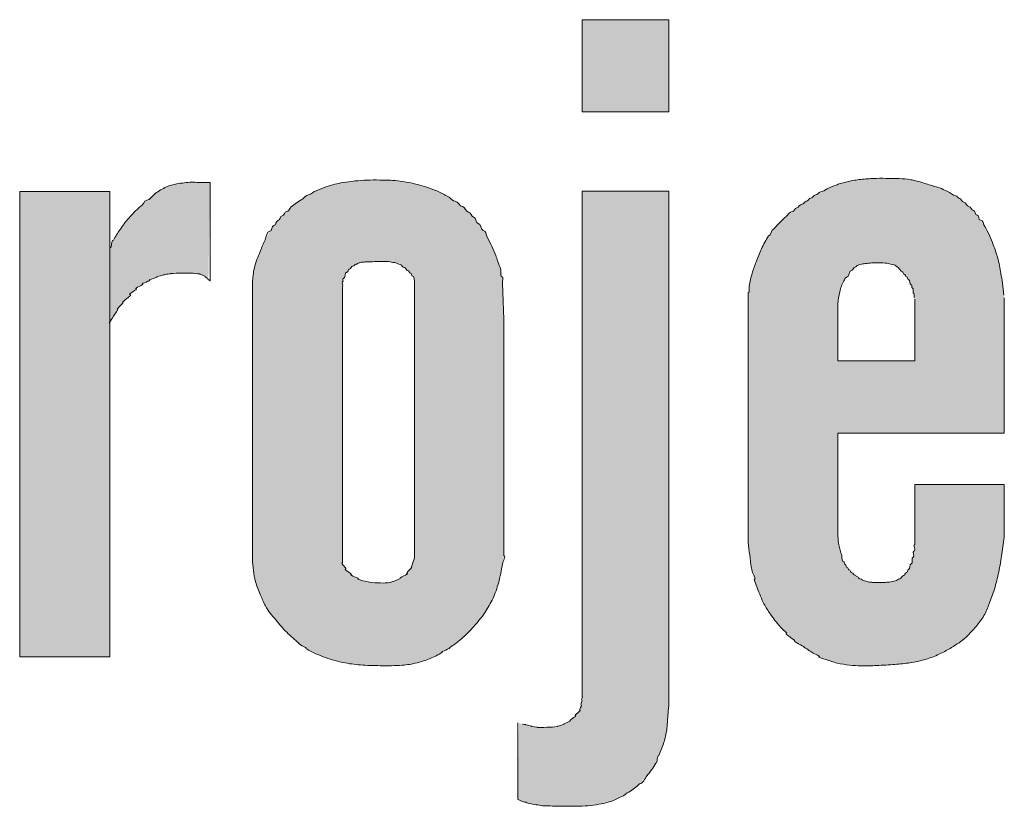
# Model space of a CAD drawing. Header units: centimetres. Extents: x 18292 to 3593338515, y 11794 to 62103.
# Tile 148 of 150: x 3593338378 to 3593338412, y 12859 to 12886. Entities that reach past the tile are written whole.
import ezdxf

# ---------------------------------------------------------------- set-up
doc = ezdxf.new("R2010")
doc.units = ezdxf.units.CM
doc.header["$MEASUREMENT"] = 0

msp = doc.modelspace()

# ---------------------------------------------------------------- hatches: boundary and pattern name
at = {"linetype": 'Continuous', "lineweight": 20}
for points in [[(3593338400.544, 12885.68), (3593338397.562, 12885.68), (3593338397.562, 12882.506), (3593338400.544, 12882.506)], [(3593338381.328, 12877.875), (3593338381.304, 12875.231), (3593338381.432, 12875.464), (3593338381.701, 12875.892), (3593338381.782, 12875.998), (3593338381.909, 12876.134), (3593338382.179, 12876.391), (3593338382.323, 12876.509), (3593338382.456, 12876.599), (3593338382.644, 12876.699), (3593338382.898, 12876.814), (3593338383.1, 12876.884), (3593338383.268, 12876.923), (3593338383.48, 12876.946), (3593338383.826, 12876.954), (3593338384.319, 12876.942), (3593338384.423, 12876.923), (3593338384.598, 12876.827), (3593338384.699, 12876.739), (3593338384.759, 12880.071), (3593338384.418, 12880.076), (3593338384.103, 12880.083), (3593338383.867, 12880.066), (3593338383.612, 12880.024), (3593338383.399, 12879.973), (3593338383.232, 12879.912), (3593338383.074, 12879.831), (3593338382.89, 12879.712), (3593338382.684, 12879.556), (3593338382.506, 12879.4), (3593338382.093, 12879), (3593338381.946, 12878.84), (3593338381.799, 12878.653), (3593338381.562, 12878.31), (3593338381.439, 12878.107)], [(3593338381.304, 12879.764), (3593338378.204, 12879.764), (3593338378.204, 12863.748), (3593338381.304, 12863.748)], [(3593338395.353, 12858.853), (3593338395.45, 12858.798), (3593338395.621, 12858.731), (3593338395.78, 12858.686), (3593338396.198, 12858.622), (3593338396.731, 12858.601), (3593338397.338, 12858.602), (3593338397.613, 12858.609), (3593338397.961, 12858.644), (3593338398.269, 12858.695), (3593338398.484, 12858.747), (3593338398.657, 12858.808), (3593338398.857, 12858.902), (3593338399.081, 12859.029), (3593338399.281, 12859.162), (3593338399.44, 12859.286), (3593338399.576, 12859.411), (3593338399.725, 12859.573), (3593338399.912, 12859.802), (3593338400.027, 12859.969), (3593338400.106, 12860.114), (3593338400.219, 12860.385), (3593338400.356, 12860.747), (3593338400.422, 12860.976), (3593338400.468, 12861.211), (3593338400.498, 12861.504), (3593338400.541, 12862.017), (3593338400.544, 12879.779), (3593338397.562, 12879.779), (3593338397.559, 12862.35), (3593338397.52, 12862.018), (3593338397.492, 12861.923), (3593338397.393, 12861.778), (3593338397.252, 12861.638), (3593338397.131, 12861.538), (3593338397.015, 12861.463), (3593338396.891, 12861.404), (3593338396.741, 12861.356), (3593338396.586, 12861.328), (3593338396.409, 12861.318), (3593338396.035, 12861.317), (3593338395.899, 12861.336), (3593338395.633, 12861.407), (3593338395.497, 12861.43), (3593338395.387, 12861.464)]]:
    msp.add_hatch(color=152, dxfattribs=at).paths.add_polyline_path(points)
h = msp.add_hatch(color=152, dxfattribs=at)
h.paths.add_polyline_path([(3593338386.215, 12867.083), (3593338386.245, 12866.713), (3593338386.281, 12866.49), (3593338386.33, 12866.298), (3593338386.417, 12866.059), (3593338386.605, 12865.614), (3593338386.683, 12865.463), (3593338386.791, 12865.298), (3593338386.949, 12865.096), (3593338387.244, 12864.751), (3593338387.42, 12864.566), (3593338387.628, 12864.374), (3593338387.933, 12864.12), (3593338388.072, 12864.021), (3593338388.244, 12863.924), (3593338388.503, 12863.807), (3593338388.795, 12863.696), (3593338389.093, 12863.606), (3593338389.398, 12863.538), (3593338389.734, 12863.486), (3593338390.073, 12863.456), (3593338390.583, 12863.441), (3593338391.206, 12863.446), (3593338391.46, 12863.464), (3593338391.713, 12863.504), (3593338391.989, 12863.568), (3593338392.232, 12863.646), (3593338392.441, 12863.735), (3593338392.666, 12863.855), (3593338392.956, 12864.032), (3593338393.189, 12864.194), (3593338393.389, 12864.353), (3593338393.578, 12864.524), (3593338393.776, 12864.727), (3593338393.981, 12864.962), (3593338394.154, 12865.187), (3593338394.297, 12865.399), (3593338394.424, 12865.62), (3593338394.532, 12865.851), (3593338394.622, 12866.09), (3593338394.701, 12866.362), (3593338394.774, 12866.695), (3593338394.863, 12867.226), (3593338394.86, 12875.501), (3593338394.817, 12876.824), (3593338394.791, 12876.966), (3593338394.723, 12877.183), (3593338394.554, 12877.648), (3593338394.418, 12877.949), (3593338394.239, 12878.297), (3593338394.142, 12878.455), (3593338393.851, 12878.856), (3593338393.767, 12878.946), (3593338393.452, 12879.244), (3593338393.321, 12879.344), (3593338392.96, 12879.583), (3593338392.76, 12879.691), (3593338392.496, 12879.809), (3593338392.205, 12879.915), (3593338391.889, 12880.008), (3593338391.607, 12880.071), (3593338391.219, 12880.128), (3593338390.932, 12880.155), (3593338390.416, 12880.162), (3593338390.045, 12880.152), (3593338389.614, 12880.113), (3593338389.267, 12880.062), (3593338389.005, 12880.004), (3593338388.729, 12879.919), (3593338388.46, 12879.814), (3593338388.255, 12879.716), (3593338388.114, 12879.631), (3593338387.877, 12879.467), (3593338387.65, 12879.321), (3593338387.554, 12879.244), (3593338387.351, 12879.04), (3593338387.217, 12878.911), (3593338386.941, 12878.577), (3593338386.812, 12878.391), (3593338386.685, 12878.178), (3593338386.596, 12877.992), (3593338386.347, 12877.357), (3593338386.287, 12877.161), (3593338386.247, 12876.959), (3593338386.215, 12876.651)])
h.paths.add_polyline_path([(3593338389.312, 12866.986), (3593338389.314, 12876.636), (3593338389.336, 12876.749), (3593338389.37, 12876.838), (3593338389.428, 12876.938), (3593338389.521, 12877.059), (3593338389.602, 12877.141), (3593338389.692, 12877.212), (3593338389.826, 12877.287), (3593338389.915, 12877.32), (3593338390.048, 12877.338), (3593338390.66, 12877.356), (3593338390.908, 12877.35), (3593338391.079, 12877.328), (3593338391.208, 12877.291), (3593338391.312, 12877.243), (3593338391.407, 12877.178), (3593338391.568, 12877.042), (3593338391.649, 12876.961), (3593338391.769, 12876.782), (3593338391.797, 12876.666), (3593338391.793, 12867.177), (3593338391.741, 12866.999), (3593338391.652, 12866.78), (3593338391.591, 12866.671), (3593338391.464, 12866.541), (3593338391.344, 12866.467), (3593338391.159, 12866.379), (3593338390.997, 12866.323), (3593338390.862, 12866.296), (3593338390.708, 12866.287), (3593338390.382, 12866.302), (3593338390.167, 12866.33), (3593338390.001, 12866.37), (3593338389.856, 12866.425), (3593338389.721, 12866.498), (3593338389.581, 12866.597), (3593338389.426, 12866.749), (3593338389.37, 12866.841)], flags=0)
h = msp.add_hatch(color=152, dxfattribs=at)
h.paths.add_polyline_path([(3593338403.27, 12876.277), (3593338403.272, 12867.761), (3593338403.359, 12867.008), (3593338403.411, 12866.685), (3593338403.472, 12866.44), (3593338403.554, 12866.201), (3593338403.774, 12865.664), (3593338403.867, 12865.485), (3593338404.017, 12865.251), (3593338404.194, 12865.004), (3593338404.339, 12864.83), (3593338404.514, 12864.648), (3593338404.753, 12864.423), (3593338404.927, 12864.277), (3593338405.172, 12864.1), (3593338405.635, 12863.792), (3593338405.769, 12863.722), (3593338406.054, 12863.618), (3593338406.319, 12863.536), (3593338406.541, 12863.49), (3593338406.868, 12863.451), (3593338407.17, 12863.434), (3593338407.523, 12863.439), (3593338408.254, 12863.479), (3593338408.706, 12863.523), (3593338409.056, 12863.575), (3593338409.301, 12863.633), (3593338409.565, 12863.72), (3593338409.822, 12863.825), (3593338410.07, 12863.949), (3593338410.354, 12864.115), (3593338410.564, 12864.256), (3593338410.723, 12864.38), (3593338410.854, 12864.499), (3593338411.009, 12864.664), (3593338411.205, 12864.897), (3593338411.324, 12865.06), (3593338411.414, 12865.211), (3593338411.51, 12865.417), (3593338411.689, 12865.89), (3593338411.781, 12866.178), (3593338411.867, 12866.521), (3593338411.964, 12867.017), (3593338412.039, 12867.516), (3593338412.091, 12867.942), (3593338412.091, 12869.675), (3593338409.014, 12869.675), (3593338409.011, 12867.596), (3593338408.952, 12867.181), (3593338408.91, 12867.026), (3593338408.844, 12866.859), (3593338408.771, 12866.716), (3593338408.713, 12866.634), (3593338408.629, 12866.549), (3593338408.507, 12866.445), (3593338408.422, 12866.392), (3593338408.329, 12866.355), (3593338408.212, 12866.332), (3593338407.933, 12866.304), (3593338407.592, 12866.304), (3593338407.434, 12866.324), (3593338407.279, 12866.363), (3593338407.167, 12866.408), (3593338407.083, 12866.462), (3593338406.904, 12866.59), (3593338406.784, 12866.696), (3593338406.719, 12866.772), (3593338406.607, 12866.937), (3593338406.553, 12867.044), (3593338406.499, 12867.216), (3593338406.406, 12867.564), (3593338406.373, 12867.781), (3593338406.36, 12867.901), (3593338406.36, 12871.444), (3593338412.091, 12871.444), (3593338412.088, 12876.12), (3593338411.999, 12876.799), (3593338411.917, 12877.255), (3593338411.851, 12877.524), (3593338411.752, 12877.822), (3593338411.603, 12878.203), (3593338411.499, 12878.42), (3593338411.395, 12878.595), (3593338411.103, 12879.023), (3593338411.032, 12879.108), (3593338410.936, 12879.195), (3593338410.483, 12879.577), (3593338410.361, 12879.661), (3593338410.198, 12879.748), (3593338409.959, 12879.851), (3593338409.679, 12879.945), (3593338409.076, 12880.128), (3593338408.859, 12880.174), (3593338408.602, 12880.205), (3593338408.306, 12880.215), (3593338407.676, 12880.217), (3593338407.196, 12880.188), (3593338406.903, 12880.146), (3593338406.613, 12880.085), (3593338406.4, 12880.02), (3593338406.021, 12879.873), (3593338405.771, 12879.752), (3593338405.594, 12879.652), (3593338404.939, 12879.199), (3593338404.529, 12878.853), (3593338404.354, 12878.687), (3593338404.191, 12878.51), (3593338404.04, 12878.322), (3593338403.916, 12878.138), (3593338403.798, 12877.928), (3593338403.681, 12877.676), (3593338403.494, 12877.193), (3593338403.407, 12876.929), (3593338403.336, 12876.642)])
h.paths.add_polyline_path([(3593338409.014, 12873.938), (3593338406.36, 12873.938), (3593338406.363, 12875.927), (3593338406.414, 12876.248), (3593338406.465, 12876.447), (3593338406.523, 12876.599), (3593338406.582, 12876.706), (3593338406.749, 12876.938), (3593338406.852, 12877.063), (3593338406.94, 12877.148), (3593338407.095, 12877.244), (3593338407.214, 12877.272), (3593338407.497, 12877.303), (3593338407.782, 12877.311), (3593338408.026, 12877.303), (3593338408.168, 12877.281), (3593338408.284, 12877.243), (3593338408.438, 12877.144), (3593338408.571, 12877.018), (3593338408.632, 12876.937), (3593338408.74, 12876.815), (3593338408.818, 12876.696), (3593338408.884, 12876.569), (3593338408.931, 12876.435), (3593338409.014, 12876.057)], flags=0)

# ---------------------------------------------------------------- linework, layer by layer
at = {"color": 152, "linetype": 'Continuous', "lineweight": 20}
msp.add_line((3593338378.204, 12863.748), (3593338381.304, 12863.748), dxfattribs=at)
at = {"color": 152, "linetype": 'Continuous', "lineweight": 20, "flags": 128}
for points in [[(3593338397.562, 12885.68), (3593338400.544, 12885.68), (3593338400.544, 12882.506), (3593338397.562, 12882.506)], [(3593338378.204, 12879.764), (3593338381.304, 12879.764), (3593338381.304, 12863.748), (3593338378.204, 12863.748)]]:
    msp.add_lwpolyline(points, close=True, dxfattribs=at)
for points in [[(3593338384.759, 12880.071), (3593338384.759, 12876.681)], [(3593338397.562, 12862.37), (3593338397.562, 12879.779), (3593338400.544, 12879.779), (3593338400.544, 12862.054)], [(3593338386.213, 12876.63), (3593338386.213, 12867.111)], [(3593338389.312, 12876.483), (3593338389.312, 12866.986)], [(3593338391.797, 12867.192), (3593338391.797, 12876.666)], [(3593338403.27, 12876.277), (3593338403.27, 12867.786)], [(3593338406.36, 12871.444), (3593338412.091, 12871.444), (3593338412.091, 12876.102)], [(3593338406.36, 12873.938), (3593338409.014, 12873.938), (3593338409.014, 12876.057)], [(3593338406.36, 12873.938), (3593338406.36, 12875.907)], [(3593338394.863, 12867.226), (3593338394.863, 12875.439)], [(3593338406.36, 12867.901), (3593338406.36, 12871.444)], [(3593338412.091, 12867.942), (3593338412.091, 12869.675), (3593338409.014, 12869.675), (3593338409.014, 12867.616)], [(3593338395.353, 12858.853), (3593338395.353, 12861.469)]]:
    msp.add_lwpolyline(points, dxfattribs=at)
at = {"color": 152, "linetype": 'Continuous', "lineweight": 20}
for points, knots in [([(3593338388.413, 12879.793), (3593338388.519, 12879.841), (3593338388.628, 12879.883), (3593338388.738, 12879.922), (3593338388.84, 12879.957), (3593338388.944, 12879.989), (3593338389.05, 12880.016), (3593338389.139, 12880.038), (3593338389.229, 12880.056), (3593338389.319, 12880.071), (3593338389.459, 12880.095), (3593338389.6, 12880.112), (3593338389.742, 12880.127), (3593338389.876, 12880.14), (3593338390.011, 12880.152), (3593338390.145, 12880.157), (3593338390.296, 12880.163), (3593338390.447, 12880.162), (3593338390.598, 12880.161), (3593338390.721, 12880.161), (3593338390.844, 12880.16), (3593338390.966, 12880.153), (3593338391.076, 12880.146), (3593338391.186, 12880.133), (3593338391.295, 12880.119), (3593338391.434, 12880.1), (3593338391.573, 12880.079), (3593338391.709, 12880.05), (3593338391.827, 12880.026), (3593338391.944, 12879.995), (3593338392.06, 12879.961), (3593338392.253, 12879.903), (3593338392.443, 12879.835), (3593338392.627, 12879.753), (3593338392.749, 12879.699), (3593338392.868, 12879.64), (3593338392.98, 12879.571), (3593338393.053, 12879.526), (3593338393.109, 12879.43), (3593338393.194, 12879.43), (3593338393.298, 12879.43), (3593338393.344, 12879.248), (3593338393.448, 12879.248), (3593338393.541, 12879.248), (3593338393.557, 12879.054), (3593338393.651, 12879.054), (3593338393.733, 12879.054), (3593338393.745, 12878.885), (3593338393.826, 12878.885), (3593338393.915, 12878.885), (3593338393.896, 12878.669), (3593338393.986, 12878.669), (3593338394.085, 12878.669), (3593338394.061, 12878.428), (3593338394.16, 12878.428), (3593338394.25, 12878.428), (3593338394.253, 12878.273), (3593338394.295, 12878.194), (3593338394.349, 12878.09), (3593338394.402, 12877.985), (3593338394.452, 12877.878), (3593338394.5, 12877.776), (3593338394.547, 12877.672), (3593338394.586, 12877.565), (3593338394.61, 12877.501), (3593338394.631, 12877.437), (3593338394.654, 12877.373), (3593338394.689, 12877.273), (3593338394.728, 12877.174), (3593338394.76, 12877.072), (3593338394.787, 12876.988), (3593338394.729, 12876.814), (3593338394.818, 12876.814), (3593338394.858, 12876.814), (3593338394.822, 12876.732), (3593338394.823, 12876.691), (3593338394.83, 12876.274), (3593338394.845, 12875.857), (3593338394.863, 12875.439)], [0, 0, 0, 0, 1, 1, 1, 2, 2, 2, 3, 3, 3, 4, 4, 4, 5, 5, 5, 6, 6, 6, 7, 7, 7, 8, 8, 8, 9, 9, 9, 10, 10, 10, 11, 11, 11, 12, 12, 12, 13, 13, 13, 14, 14, 14, 15, 15, 15, 16, 16, 16, 17, 17, 17, 18, 18, 18, 19, 19, 19, 20, 20, 20, 21, 21, 21, 22, 22, 22, 23, 23, 23, 24, 24, 24, 25, 25, 25, 26, 26, 26, 26]), ([(3593338404.162, 12878.476), (3593338404.291, 12878.63), (3593338404.434, 12878.772), (3593338404.585, 12878.903), (3593338404.652, 12878.96), (3593338404.699, 12879.072), (3593338404.787, 12879.072), (3593338404.856, 12879.072), (3593338404.878, 12879.205), (3593338404.948, 12879.205), (3593338405.019, 12879.205), (3593338405.053, 12879.328), (3593338405.125, 12879.328), (3593338405.184, 12879.328), (3593338405.212, 12879.428), (3593338405.271, 12879.428), (3593338405.334, 12879.428), (3593338405.364, 12879.536), (3593338405.428, 12879.536), (3593338405.495, 12879.536), (3593338405.525, 12879.65), (3593338405.592, 12879.65), (3593338405.659, 12879.65), (3593338405.699, 12879.749), (3593338405.766, 12879.749), (3593338405.849, 12879.749), (3593338405.914, 12879.825), (3593338405.99, 12879.859), (3593338406.094, 12879.905), (3593338406.201, 12879.946), (3593338406.308, 12879.986), (3593338406.354, 12880.004), (3593338406.401, 12880.021), (3593338406.448, 12880.037), (3593338406.569, 12880.077), (3593338406.694, 12880.106), (3593338406.819, 12880.13), (3593338406.968, 12880.159), (3593338407.117, 12880.182), (3593338407.267, 12880.195), (3593338407.343, 12880.201), (3593338407.419, 12880.208), (3593338407.496, 12880.208), (3593338407.56, 12880.208), (3593338407.624, 12880.215), (3593338407.688, 12880.217), (3593338407.835, 12880.222), (3593338407.982, 12880.217), (3593338408.13, 12880.216), (3593338408.244, 12880.215), (3593338408.358, 12880.216), (3593338408.473, 12880.212), (3593338408.606, 12880.207), (3593338408.74, 12880.194), (3593338408.872, 12880.172), (3593338408.929, 12880.162), (3593338408.987, 12880.15), (3593338409.043, 12880.137), (3593338409.181, 12880.103), (3593338409.316, 12880.056), (3593338409.452, 12880.013), (3593338409.587, 12879.971), (3593338409.723, 12879.934), (3593338409.856, 12879.888)], [0, 0, 0, 0, 1, 1, 1, 2, 2, 2, 3, 3, 3, 4, 4, 4, 5, 5, 5, 6, 6, 6, 7, 7, 7, 8, 8, 8, 9, 9, 9, 10, 10, 10, 11, 11, 11, 12, 12, 12, 13, 13, 13, 14, 14, 14, 15, 15, 15, 16, 16, 16, 17, 17, 17, 18, 18, 18, 19, 19, 19, 20, 20, 20, 21, 21, 21, 21]), ([(3593338382.342, 12879.243), (3593338382.452, 12879.243), (3593338382.472, 12879.469), (3593338382.582, 12879.469), (3593338382.702, 12879.469), (3593338382.767, 12879.623), (3593338382.865, 12879.694), (3593338382.988, 12879.782), (3593338383.116, 12879.864), (3593338383.255, 12879.922), (3593338383.37, 12879.97), (3593338383.492, 12880), (3593338383.615, 12880.025), (3593338383.782, 12880.059), (3593338383.951, 12880.081), (3593338384.119, 12880.083), (3593338384.287, 12880.086), (3593338384.454, 12880.07), (3593338384.626, 12880.07), (3593338384.67, 12880.07), (3593338384.715, 12880.071), (3593338384.759, 12880.071)], [0, 0, 0, 0, 1, 1, 1, 2, 2, 2, 3, 3, 3, 4, 4, 4, 5, 5, 5, 6, 6, 6, 7, 7, 7, 7]), ([(3593338386.213, 12876.63), (3593338386.227, 12876.8), (3593338386.241, 12876.97), (3593338386.28, 12877.134), (3593338386.326, 12877.329), (3593338386.408, 12877.516), (3593338386.482, 12877.705), (3593338386.535, 12877.84), (3593338386.585, 12877.975), (3593338386.648, 12878.105), (3593338386.697, 12878.205), (3593338386.702, 12878.395), (3593338386.814, 12878.395), (3593338386.896, 12878.395), (3593338386.874, 12878.596), (3593338386.955, 12878.596), (3593338387.027, 12878.596), (3593338387.02, 12878.762), (3593338387.092, 12878.762), (3593338387.167, 12878.762), (3593338387.163, 12878.933), (3593338387.237, 12878.933), (3593338387.306, 12878.933), (3593338387.318, 12879.074), (3593338387.387, 12879.074), (3593338387.463, 12879.074), (3593338387.49, 12879.186), (3593338387.545, 12879.236), (3593338387.662, 12879.344), (3593338387.806, 12879.418), (3593338387.939, 12879.507), (3593338388.007, 12879.553), (3593338388.058, 12879.648), (3593338388.14, 12879.648), (3593338388.243, 12879.648), (3593338388.31, 12879.793), (3593338388.413, 12879.793)], [0, 0, 0, 0, 1, 1, 1, 2, 2, 2, 3, 3, 3, 4, 4, 4, 5, 5, 5, 6, 6, 6, 7, 7, 7, 8, 8, 8, 9, 9, 9, 10, 10, 10, 11, 11, 11, 12, 12, 12, 12]), ([(3593338410.128, 12879.781), (3593338410.231, 12879.735), (3593338410.312, 12879.619), (3593338410.425, 12879.619), (3593338410.475, 12879.619), (3593338410.494, 12879.528), (3593338410.544, 12879.528), (3593338410.611, 12879.528), (3593338410.63, 12879.398), (3593338410.696, 12879.398), (3593338410.771, 12879.398), (3593338410.792, 12879.251), (3593338410.868, 12879.251), (3593338410.941, 12879.251), (3593338410.96, 12879.107), (3593338411.033, 12879.107), (3593338411.097, 12879.107), (3593338411.087, 12878.955), (3593338411.152, 12878.955), (3593338411.223, 12878.955), (3593338411.199, 12878.778), (3593338411.269, 12878.778), (3593338411.359, 12878.778), (3593338411.373, 12878.631), (3593338411.421, 12878.555), (3593338411.544, 12878.361), (3593338411.63, 12878.145), (3593338411.712, 12877.929), (3593338411.767, 12877.785), (3593338411.819, 12877.639), (3593338411.861, 12877.491), (3593338411.91, 12877.312), (3593338411.944, 12877.129), (3593338411.975, 12876.946), (3593338411.993, 12876.834), (3593338412.011, 12876.722), (3593338412.026, 12876.61), (3593338412.045, 12876.472), (3593338412.06, 12876.333), (3593338412.078, 12876.195)], [0, 0, 0, 0, 1, 1, 1, 2, 2, 2, 3, 3, 3, 4, 4, 4, 5, 5, 5, 6, 6, 6, 7, 7, 7, 8, 8, 8, 9, 9, 9, 10, 10, 10, 11, 11, 11, 12, 12, 12, 13, 13, 13, 13]), ([(3593338381.43, 12878.09), (3593338381.497, 12878.216), (3593338381.577, 12878.335), (3593338381.658, 12878.453), (3593338381.752, 12878.59), (3593338381.847, 12878.725), (3593338381.955, 12878.85), (3593338382.075, 12878.989), (3593338382.21, 12879.115), (3593338382.342, 12879.243)], [0, 0, 0, 0, 1, 1, 1, 2, 2, 2, 3, 3, 3, 3]), ([(3593338403.269, 12876.277), (3593338403.348, 12876.277), (3593338403.296, 12876.433), (3593338403.31, 12876.511), (3593338403.338, 12876.659), (3593338403.37, 12876.806), (3593338403.413, 12876.951), (3593338403.453, 12877.086), (3593338403.503, 12877.217), (3593338403.552, 12877.349), (3593338403.61, 12877.5), (3593338403.667, 12877.65), (3593338403.734, 12877.796), (3593338403.804, 12877.948), (3593338403.884, 12878.096), (3593338403.978, 12878.234)], [0, 0, 0, 0, 1, 1, 1, 2, 2, 2, 3, 3, 3, 4, 4, 4, 5, 5, 5, 5]), ([(3593338389.312, 12876.483), (3593338389.371, 12876.483), (3593338389.258, 12876.66), (3593338389.317, 12876.66), (3593338389.356, 12876.66), (3593338389.305, 12876.776), (3593338389.344, 12876.776), (3593338389.425, 12876.776), (3593338389.382, 12876.986), (3593338389.463, 12876.986), (3593338389.509, 12876.986), (3593338389.506, 12877.093), (3593338389.552, 12877.093), (3593338389.606, 12877.093), (3593338389.62, 12877.199), (3593338389.674, 12877.199), (3593338389.713, 12877.199), (3593338389.735, 12877.261), (3593338389.775, 12877.261), (3593338389.816, 12877.261), (3593338389.845, 12877.311), (3593338389.885, 12877.311), (3593338389.924, 12877.311), (3593338389.961, 12877.334), (3593338390.001, 12877.334), (3593338390.043, 12877.334), (3593338390.085, 12877.341), (3593338390.128, 12877.343), (3593338390.223, 12877.347), (3593338390.319, 12877.347), (3593338390.415, 12877.35), (3593338390.577, 12877.353), (3593338390.74, 12877.362), (3593338390.901, 12877.351), (3593338390.968, 12877.346), (3593338391.032, 12877.323), (3593338391.099, 12877.323), (3593338391.171, 12877.323), (3593338391.229, 12877.249), (3593338391.3, 12877.249), (3593338391.359, 12877.249), (3593338391.386, 12877.148), (3593338391.445, 12877.148), (3593338391.499, 12877.148), (3593338391.514, 12877.042), (3593338391.568, 12877.042), (3593338391.608, 12877.042), (3593338391.613, 12876.956), (3593338391.653, 12876.956), (3593338391.696, 12876.956), (3593338391.686, 12876.851), (3593338391.73, 12876.851), (3593338391.767, 12876.851), (3593338391.777, 12876.792), (3593338391.797, 12876.666)], [0, 0, 0, 0, 1, 1, 1, 2, 2, 2, 3, 3, 3, 4, 4, 4, 5, 5, 5, 6, 6, 6, 7, 7, 7, 8, 8, 8, 9, 9, 9, 10, 10, 10, 11, 11, 11, 12, 12, 12, 13, 13, 13, 14, 14, 14, 15, 15, 15, 16, 16, 16, 17, 17, 17, 18, 18, 18, 18]), ([(3593338406.36, 12875.907), (3593338406.378, 12876.042), (3593338406.397, 12876.177), (3593338406.428, 12876.311), (3593338406.459, 12876.444), (3593338406.502, 12876.576), (3593338406.573, 12876.691), (3593338406.598, 12876.731), (3593338406.606, 12876.807), (3593338406.653, 12876.807), (3593338406.761, 12876.807), (3593338406.744, 12877.062), (3593338406.851, 12877.062), (3593338406.901, 12877.062), (3593338406.91, 12877.166), (3593338406.961, 12877.166), (3593338406.993, 12877.166), (3593338407.008, 12877.221), (3593338407.04, 12877.221), (3593338407.073, 12877.221), (3593338407.099, 12877.255), (3593338407.131, 12877.255), (3593338407.193, 12877.255), (3593338407.251, 12877.285), (3593338407.312, 12877.285), (3593338407.386, 12877.285), (3593338407.459, 12877.305), (3593338407.533, 12877.305), (3593338407.622, 12877.305), (3593338407.711, 12877.311), (3593338407.801, 12877.311), (3593338407.884, 12877.311), (3593338407.966, 12877.301), (3593338408.05, 12877.301), (3593338408.136, 12877.301), (3593338408.213, 12877.237), (3593338408.299, 12877.237), (3593338408.34, 12877.237), (3593338408.364, 12877.173), (3593338408.405, 12877.173), (3593338408.434, 12877.173), (3593338408.531, 12877), (3593338408.585, 12877), (3593338408.618, 12877), (3593338408.611, 12876.922), (3593338408.644, 12876.922), (3593338408.686, 12876.922), (3593338408.687, 12876.828), (3593338408.729, 12876.828), (3593338408.767, 12876.828), (3593338408.756, 12876.734), (3593338408.795, 12876.734), (3593338408.862, 12876.734), (3593338408.823, 12876.556), (3593338408.89, 12876.556), (3593338408.931, 12876.556), (3593338408.889, 12876.439), (3593338408.93, 12876.439), (3593338408.995, 12876.439), (3593338408.909, 12876.25), (3593338408.974, 12876.25), (3593338409.022, 12876.25), (3593338408.957, 12876.11), (3593338409.004, 12876.11)], [0, 0, 0, 0, 1, 1, 1, 2, 2, 2, 3, 3, 3, 4, 4, 4, 5, 5, 5, 6, 6, 6, 7, 7, 7, 8, 8, 8, 9, 9, 9, 10, 10, 10, 11, 11, 11, 12, 12, 12, 13, 13, 13, 14, 14, 14, 15, 15, 15, 16, 16, 16, 17, 17, 17, 18, 18, 18, 19, 19, 19, 20, 20, 20, 21, 21, 21, 21]), ([(3593338384.759, 12876.681), (3593338384.796, 12876.681), (3593338384.641, 12876.759), (3593338384.678, 12876.759), (3593338384.719, 12876.759), (3593338384.545, 12876.836), (3593338384.585, 12876.836), (3593338384.65, 12876.836), (3593338384.348, 12876.926), (3593338384.413, 12876.926), (3593338384.473, 12876.926), (3593338384.172, 12876.946), (3593338384.232, 12876.946), (3593338384.318, 12876.946), (3593338384.062, 12876.951), (3593338383.977, 12876.953), (3593338383.877, 12876.954), (3593338383.775, 12876.955), (3593338383.674, 12876.954), (3593338383.591, 12876.952), (3593338383.341, 12876.942), (3593338383.424, 12876.942), (3593338383.507, 12876.942), (3593338383.094, 12876.905), (3593338383.177, 12876.905), (3593338383.265, 12876.905), (3593338382.84, 12876.826), (3593338382.928, 12876.826), (3593338383.02, 12876.826), (3593338382.582, 12876.714), (3593338382.674, 12876.714), (3593338382.765, 12876.714), (3593338382.343, 12876.585), (3593338382.434, 12876.585), (3593338382.528, 12876.585), (3593338382.114, 12876.416), (3593338382.208, 12876.416), (3593338382.306, 12876.416), (3593338381.895, 12876.216), (3593338381.993, 12876.216), (3593338382.114, 12876.216), (3593338381.819, 12876.048), (3593338381.746, 12875.953)], [0, 0, 0, 0, 1, 1, 1, 2, 2, 2, 3, 3, 3, 4, 4, 4, 5, 5, 5, 6, 6, 6, 7, 7, 7, 8, 8, 8, 9, 9, 9, 10, 10, 10, 11, 11, 11, 12, 12, 12, 13, 13, 13, 14, 14, 14, 14]), ([(3593338381.581, 12875.704), (3593338381.516, 12875.599), (3593338381.45, 12875.496), (3593338381.389, 12875.39), (3593338381.36, 12875.338), (3593338381.243, 12875.231), (3593338381.304, 12875.231)], [0, 0, 0, 0, 1, 1, 1, 2, 2, 2, 2]), ([(3593338403.482, 12866.405), (3593338403.581, 12866.405), (3593338403.429, 12866.594), (3593338403.41, 12866.691), (3593338403.395, 12866.766), (3593338403.383, 12866.841), (3593338403.372, 12866.916), (3593338403.35, 12867.065), (3593338403.332, 12867.215), (3593338403.315, 12867.365), (3593338403.299, 12867.505), (3593338403.283, 12867.645), (3593338403.27, 12867.786)], [0, 0, 0, 0, 1, 1, 1, 2, 2, 2, 3, 3, 3, 4, 4, 4, 4]), ([(3593338412.091, 12867.942), (3593338412.066, 12867.726), (3593338412.04, 12867.51), (3593338412.009, 12867.295), (3593338411.978, 12867.085), (3593338411.94, 12866.875), (3593338411.897, 12866.666), (3593338411.856, 12866.467), (3593338411.81, 12866.268), (3593338411.75, 12866.075), (3593338411.698, 12865.906), (3593338411.636, 12865.741), (3593338411.572, 12865.575), (3593338411.518, 12865.435), (3593338411.463, 12865.294), (3593338411.389, 12865.165), (3593338411.313, 12865.032), (3593338411.218, 12864.911), (3593338411.12, 12864.793), (3593338411.012, 12864.663), (3593338410.899, 12864.536), (3593338410.774, 12864.424), (3593338410.621, 12864.287), (3593338410.449, 12864.172), (3593338410.273, 12864.066), (3593338410.151, 12863.992), (3593338410.026, 12863.922), (3593338409.897, 12863.86), (3593338409.751, 12863.79), (3593338409.6, 12863.729), (3593338409.446, 12863.678), (3593338409.335, 12863.641), (3593338409.222, 12863.609), (3593338409.108, 12863.585), (3593338409.021, 12863.567), (3593338408.933, 12863.554), (3593338408.845, 12863.541), (3593338408.673, 12863.517), (3593338408.501, 12863.499), (3593338408.328, 12863.485), (3593338408.118, 12863.467), (3593338407.907, 12863.457), (3593338407.696, 12863.447), (3593338407.517, 12863.438), (3593338407.339, 12863.43), (3593338407.16, 12863.434), (3593338407.029, 12863.437), (3593338406.899, 12863.447), (3593338406.768, 12863.461), (3593338406.624, 12863.476), (3593338406.48, 12863.496), (3593338406.339, 12863.531), (3593338406.207, 12863.563), (3593338406.078, 12863.609), (3593338405.949, 12863.654), (3593338405.869, 12863.683), (3593338405.628, 12863.749), (3593338405.713, 12863.749), (3593338405.803, 12863.749), (3593338405.557, 12863.841), (3593338405.482, 12863.892), (3593338405.38, 12863.961), (3593338405.277, 12864.028), (3593338405.176, 12864.097), (3593338405.077, 12864.165), (3593338404.766, 12864.31), (3593338404.886, 12864.31)], [0, 0, 0, 0, 1, 1, 1, 2, 2, 2, 3, 3, 3, 4, 4, 4, 5, 5, 5, 6, 6, 6, 7, 7, 7, 8, 8, 8, 9, 9, 9, 10, 10, 10, 11, 11, 11, 12, 12, 12, 13, 13, 13, 14, 14, 14, 15, 15, 15, 16, 16, 16, 17, 17, 17, 18, 18, 18, 19, 19, 19, 20, 20, 20, 21, 21, 21, 22, 22, 22, 22]), ([(3593338406.36, 12867.901), (3593338406.37, 12867.8), (3593338406.38, 12867.698), (3593338406.4, 12867.599), (3593338406.423, 12867.475), (3593338406.461, 12867.354), (3593338406.495, 12867.232), (3593338406.515, 12867.159), (3593338406.489, 12867.016), (3593338406.565, 12867.016), (3593338406.6, 12867.016), (3593338406.58, 12866.922), (3593338406.616, 12866.922), (3593338406.656, 12866.922), (3593338406.643, 12866.821), (3593338406.683, 12866.821), (3593338406.717, 12866.821), (3593338406.71, 12866.74), (3593338406.744, 12866.74), (3593338406.793, 12866.74), (3593338406.8, 12866.637), (3593338406.849, 12866.637), (3593338406.894, 12866.637), (3593338406.909, 12866.553), (3593338406.954, 12866.553), (3593338406.986, 12866.553), (3593338407.001, 12866.499), (3593338407.033, 12866.499), (3593338407.07, 12866.499), (3593338407.085, 12866.434), (3593338407.122, 12866.434), (3593338407.18, 12866.434), (3593338407.224, 12866.362), (3593338407.283, 12866.362), (3593338407.342, 12866.362), (3593338407.394, 12866.321), (3593338407.453, 12866.321), (3593338407.5, 12866.321), (3593338407.546, 12866.304), (3593338407.593, 12866.304), (3593338407.656, 12866.304), (3593338407.719, 12866.303), (3593338407.782, 12866.303), (3593338407.841, 12866.303), (3593338407.9, 12866.305), (3593338407.958, 12866.305), (3593338408.015, 12866.305), (3593338408.071, 12866.322), (3593338408.128, 12866.322), (3593338408.201, 12866.322), (3593338408.27, 12866.359), (3593338408.343, 12866.359), (3593338408.4, 12866.359), (3593338408.438, 12866.436), (3593338408.494, 12866.436), (3593338408.55, 12866.436), (3593338408.567, 12866.543), (3593338408.622, 12866.543), (3593338408.67, 12866.543), (3593338408.675, 12866.645), (3593338408.722, 12866.645), (3593338408.764, 12866.645), (3593338408.748, 12866.751), (3593338408.79, 12866.751), (3593338408.863, 12866.751), (3593338408.81, 12866.949), (3593338408.882, 12866.949), (3593338408.961, 12866.949), (3593338408.872, 12867.176), (3593338408.951, 12867.176), (3593338409.02, 12867.176), (3593338408.913, 12867.38), (3593338408.982, 12867.38), (3593338409.061, 12867.38), (3593338408.935, 12867.616), (3593338409.014, 12867.616)], [0, 0, 0, 0, 1, 1, 1, 2, 2, 2, 3, 3, 3, 4, 4, 4, 5, 5, 5, 6, 6, 6, 7, 7, 7, 8, 8, 8, 9, 9, 9, 10, 10, 10, 11, 11, 11, 12, 12, 12, 13, 13, 13, 14, 14, 14, 15, 15, 15, 16, 16, 16, 17, 17, 17, 18, 18, 18, 19, 19, 19, 20, 20, 20, 21, 21, 21, 22, 22, 22, 23, 23, 23, 24, 24, 24, 25, 25, 25, 25]), ([(3593338387.811, 12864.219), (3593338387.668, 12864.337), (3593338387.527, 12864.458), (3593338387.396, 12864.59), (3593338387.262, 12864.724), (3593338387.139, 12864.869), (3593338387.016, 12865.015), (3593338386.888, 12865.168), (3593338386.759, 12865.323), (3593338386.664, 12865.496), (3593338386.598, 12865.616), (3593338386.548, 12865.745), (3593338386.495, 12865.873), (3593338386.432, 12866.025), (3593338386.365, 12866.176), (3593338386.32, 12866.332), (3593338386.247, 12866.582), (3593338386.229, 12866.848), (3593338386.213, 12867.111)], [0, 0, 0, 0, 1, 1, 1, 2, 2, 2, 3, 3, 3, 4, 4, 4, 5, 5, 5, 6, 6, 6, 6]), ([(3593338391.301, 12866.445), (3593338391.164, 12866.376), (3593338391.023, 12866.319), (3593338390.875, 12866.298), (3593338390.765, 12866.282), (3593338390.652, 12866.286), (3593338390.54, 12866.292), (3593338390.388, 12866.3), (3593338390.238, 12866.311), (3593338390.091, 12866.346), (3593338390.01, 12866.365), (3593338389.773, 12866.425), (3593338389.855, 12866.425), (3593338389.952, 12866.425), (3593338389.511, 12866.576), (3593338389.608, 12866.576), (3593338389.698, 12866.576), (3593338389.33, 12866.76), (3593338389.418, 12866.76), (3593338389.501, 12866.76), (3593338389.228, 12866.986), (3593338389.312, 12866.986)], [0, 0, 0, 0, 1, 1, 1, 2, 2, 2, 3, 3, 3, 4, 4, 4, 5, 5, 5, 6, 6, 6, 7, 7, 7, 7]), ([(3593338394.863, 12867.226), (3593338394.957, 12867.226), (3593338394.834, 12867.04), (3593338394.819, 12866.947), (3593338394.782, 12866.724), (3593338394.74, 12866.501), (3593338394.68, 12866.283), (3593338394.631, 12866.106), (3593338394.571, 12865.931), (3593338394.494, 12865.764), (3593338394.417, 12865.595), (3593338394.323, 12865.433), (3593338394.219, 12865.279), (3593338394.102, 12865.106), (3593338393.97, 12864.944), (3593338393.831, 12864.789), (3593338393.716, 12864.659), (3593338393.594, 12864.535), (3593338393.465, 12864.419), (3593338393.317, 12864.287), (3593338393.159, 12864.167), (3593338392.994, 12864.057)], [0, 0, 0, 0, 1, 1, 1, 2, 2, 2, 3, 3, 3, 4, 4, 4, 5, 5, 5, 6, 6, 6, 7, 7, 7, 7]), ([(3593338391.687, 12866.86), (3593338391.784, 12866.86), (3593338391.452, 12866.613), (3593338391.545, 12866.613), (3593338391.642, 12866.613), (3593338391.2, 12866.445), (3593338391.301, 12866.445)], [0, 0, 0, 0, 1, 1, 1, 2, 2, 2, 2]), ([(3593338404.606, 12864.559), (3593338404.508, 12864.652), (3593338404.412, 12864.746), (3593338404.323, 12864.847), (3593338404.208, 12864.978), (3593338404.105, 12865.12), (3593338404.007, 12865.266), (3593338403.93, 12865.379), (3593338403.856, 12865.495), (3593338403.796, 12865.617), (3593338403.75, 12865.712), (3593338403.712, 12865.811), (3593338403.672, 12865.909), (3593338403.606, 12866.074), (3593338403.535, 12866.236), (3593338403.482, 12866.405)], [0, 0, 0, 0, 1, 1, 1, 2, 2, 2, 3, 3, 3, 4, 4, 4, 5, 5, 5, 5]), ([(3593338392.748, 12863.903), (3593338392.612, 12863.822), (3593338392.473, 12863.745), (3593338392.327, 12863.683), (3593338392.182, 12863.623), (3593338392.031, 12863.577), (3593338391.879, 12863.54), (3593338391.71, 12863.499), (3593338391.539, 12863.469), (3593338391.367, 12863.455), (3593338391.245, 12863.445), (3593338391.122, 12863.443), (3593338390.999, 12863.441), (3593338390.79, 12863.439), (3593338390.581, 12863.44), (3593338390.371, 12863.445), (3593338390.25, 12863.447), (3593338390.13, 12863.452), (3593338390.009, 12863.46), (3593338389.807, 12863.474), (3593338389.605, 12863.499), (3593338389.405, 12863.536), (3593338389.285, 12863.559), (3593338389.167, 12863.586), (3593338389.049, 12863.618), (3593338388.835, 12863.677), (3593338388.626, 12863.753), (3593338388.422, 12863.842), (3593338388.294, 12863.897), (3593338388.167, 12863.958), (3593338388.052, 12864.034)], [0, 0, 0, 0, 1, 1, 1, 2, 2, 2, 3, 3, 3, 4, 4, 4, 5, 5, 5, 6, 6, 6, 7, 7, 7, 8, 8, 8, 9, 9, 9, 10, 10, 10, 10]), ([(3593338397.562, 12862.37), (3593338397.6, 12862.37), (3593338397.508, 12862.255), (3593338397.546, 12862.255), (3593338397.601, 12862.255), (3593338397.476, 12862.093), (3593338397.531, 12862.093), (3593338397.594, 12862.093), (3593338397.426, 12861.912), (3593338397.487, 12861.912), (3593338397.569, 12861.912), (3593338397.251, 12861.717), (3593338397.335, 12861.717), (3593338397.418, 12861.717), (3593338397.07, 12861.553), (3593338397.151, 12861.553), (3593338397.236, 12861.553), (3593338396.849, 12861.422), (3593338396.934, 12861.422), (3593338397.009, 12861.422), (3593338396.645, 12861.351), (3593338396.72, 12861.351), (3593338396.785, 12861.351), (3593338396.462, 12861.322), (3593338396.527, 12861.322), (3593338396.622, 12861.322), (3593338396.338, 12861.32), (3593338396.243, 12861.318), (3593338396.169, 12861.317), (3593338395.948, 12861.318), (3593338396.021, 12861.318), (3593338396.088, 12861.318), (3593338395.755, 12861.354), (3593338395.823, 12861.354), (3593338395.891, 12861.354), (3593338395.559, 12861.408), (3593338395.626, 12861.408), (3593338395.666, 12861.408), (3593338395.468, 12861.427), (3593338395.508, 12861.427)], [0, 0, 0, 0, 1, 1, 1, 2, 2, 2, 3, 3, 3, 4, 4, 4, 5, 5, 5, 6, 6, 6, 7, 7, 7, 8, 8, 8, 9, 9, 9, 10, 10, 10, 11, 11, 11, 12, 12, 12, 13, 13, 13, 13]), ([(3593338400.206, 12860.353), (3593338400.265, 12860.503), (3593338400.327, 12860.652), (3593338400.375, 12860.806), (3593338400.419, 12860.946), (3593338400.451, 12861.09), (3593338400.471, 12861.235), (3593338400.494, 12861.396), (3593338400.501, 12861.559), (3593338400.513, 12861.722), (3593338400.522, 12861.832), (3593338400.533, 12861.943), (3593338400.544, 12862.054)], [0, 0, 0, 0, 1, 1, 1, 2, 2, 2, 3, 3, 3, 4, 4, 4, 4]), ([(3593338399.54, 12859.375), (3593338399.665, 12859.375), (3593338399.713, 12859.556), (3593338399.793, 12859.654), (3593338399.905, 12859.789), (3593338400.014, 12859.93), (3593338400.093, 12860.086)], [0, 0, 0, 0, 1, 1, 1, 2, 2, 2, 2]), ([(3593338395.332, 12858.848), (3593338395.335, 12858.848), (3593338395.499, 12858.745), (3593338395.581, 12858.745), (3593338395.637, 12858.745), (3593338395.686, 12858.695), (3593338395.742, 12858.695), (3593338395.823, 12858.695), (3593338395.901, 12858.653), (3593338395.982, 12858.653), (3593338396.055, 12858.653), (3593338396.126, 12858.622), (3593338396.199, 12858.622), (3593338396.287, 12858.622), (3593338396.376, 12858.613), (3593338396.464, 12858.611), (3593338396.564, 12858.608), (3593338396.664, 12858.602), (3593338396.764, 12858.601), (3593338396.867, 12858.6), (3593338396.971, 12858.604), (3593338397.075, 12858.605), (3593338397.203, 12858.605), (3593338397.332, 12858.6), (3593338397.461, 12858.603), (3593338397.594, 12858.606), (3593338397.727, 12858.617), (3593338397.859, 12858.632), (3593338397.98, 12858.646), (3593338398.101, 12858.663), (3593338398.222, 12858.686), (3593338398.327, 12858.705), (3593338398.431, 12858.729), (3593338398.533, 12858.762), (3593338398.668, 12858.807), (3593338398.798, 12858.869), (3593338398.923, 12858.937)], [0, 0, 0, 0, 1, 1, 1, 2, 2, 2, 3, 3, 3, 4, 4, 4, 5, 5, 5, 6, 6, 6, 7, 7, 7, 8, 8, 8, 9, 9, 9, 10, 10, 10, 11, 11, 11, 12, 12, 12, 12])]:
    msp.add_open_spline(points, degree=3, knots=knots, dxfattribs=at)
for points in [[(3593338409.856, 12879.888), (3593338409.954, 12879.888), (3593338410.03, 12879.781), (3593338410.128, 12879.781)], [(3593338403.978, 12878.234), (3593338404.079, 12878.234), (3593338404.06, 12878.476), (3593338404.162, 12878.476)], [(3593338381.304, 12877.821), (3593338381.403, 12877.821), (3593338381.331, 12878.09), (3593338381.43, 12878.09)], [(3593338381.746, 12875.953), (3593338381.845, 12875.953), (3593338381.481, 12875.704), (3593338381.581, 12875.704)], [(3593338391.797, 12867.192), (3593338391.772, 12867.079), (3593338391.733, 12866.969), (3593338391.687, 12866.86)], [(3593338404.886, 12864.31), (3593338404.789, 12864.389), (3593338404.481, 12864.559), (3593338404.606, 12864.559)], [(3593338388.052, 12864.034), (3593338388.152, 12864.034), (3593338387.71, 12864.219), (3593338387.811, 12864.219)], [(3593338392.994, 12864.057), (3593338393.09, 12864.057), (3593338392.652, 12863.903), (3593338392.748, 12863.903)], [(3593338400.093, 12860.086), (3593338400.189, 12860.086), (3593338400.109, 12860.353), (3593338400.206, 12860.353)], [(3593338399.174, 12859.089), (3593338399.304, 12859.174), (3593338399.428, 12859.269), (3593338399.54, 12859.375)], [(3593338398.923, 12858.937), (3593338399.021, 12858.937), (3593338399.076, 12859.089), (3593338399.174, 12859.089)]]:
    msp.add_open_spline(points, degree=3, dxfattribs=at)

doc.saveas('drawing.dxf')
